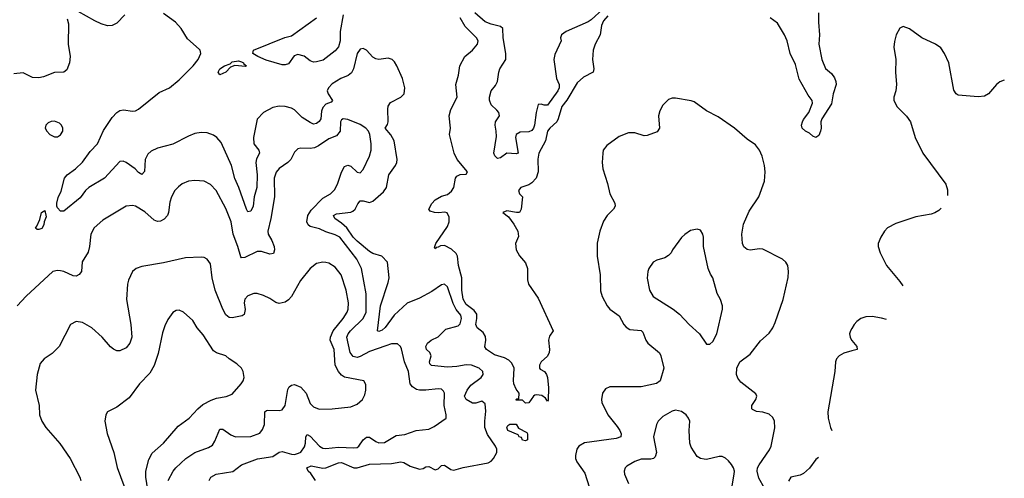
# Model space of a CAD drawing. Header units: inches. Extents: x 2134017 to 2292458, y 756222 to 916513.
# Tile 43 of 256: x 2234668 to 2240978, y 792784 to 795726. Entities that reach past the tile are written whole.
import ezdxf

# ---------------------------------------------------------------- set-up
doc = ezdxf.new("R2010")
doc.units = ezdxf.units.IN
doc.header["$MEASUREMENT"] = 0
doc.layers.add('C2739', color=7, linetype='Continuous')
doc.layers.add('C2749', color=7, linetype='Continuous')

msp = doc.modelspace()

# ---------------------------------------------------------------- linework, layer by layer
at = {"layer": 'C2739', "color": 5}
for points, elevation in [([(2235342.7, 795757.3), (2235290, 795703), (2235261, 795690), (2235230, 795687.4), (2235190, 795698.9), (2235150, 795718.3), (2234990, 795809.3)], 220), ([(2236563.4, 792770), (2236534.7, 792814.7), (2236517.2, 792830), (2236507.1, 792850), (2236535.2, 792864.8), (2236609.5, 792849.5), (2236630, 792851), (2236710, 792883.8), (2236730, 792886.2), (2236810, 792851), (2236830, 792851.5), (2236910, 792873.6), (2237050, 792879.7), (2237110, 792890.1), (2237130, 792884.7), (2237170, 792861.5), (2237230, 792842.1), (2237253.7, 792846.3), (2237270, 792856.5), (2237290, 792858.9), (2237330, 792838.2), (2237350, 792845.2), (2237370, 792866.5), (2237390, 792867.3), (2237430, 792839.5), (2237450, 792836.1), (2237510, 792852.1), (2237670, 792882.2), (2237690, 792893.8), (2237705.3, 792910), (2237726.2, 792950), (2237726.6, 792970), (2237718, 792990), (2237665.3, 793065.3), (2237648.5, 793110), (2237647.8, 793150), (2237654.7, 793214.7), (2237650, 793262.2), (2237630, 793279), (2237590, 793266.3), (2237570, 793264.9), (2237528.9, 793290), (2237518.7, 793310), (2237534.6, 793350), (2237558.5, 793381.5), (2237625.3, 793430), (2237638.5, 793450), (2237635.1, 793470), (2237612.4, 793490), (2237562.7, 793510), (2237530, 793510.8), (2237470, 793500.6), (2237410, 793497.2), (2237307.3, 793507.3), (2237297.3, 793517.3), (2237294.5, 793530), (2237305.6, 793570), (2237296.9, 793590), (2237274.2, 793610), (2237271.4, 793630), (2237280.9, 793650), (2237304.1, 793670), (2237350, 793691.4), (2237399.2, 793740.8), (2237478, 793762), (2237490, 793775.3), (2237499.1, 793810), (2237494.8, 793830), (2237465.8, 793865.8), (2237445.7, 793905.7), (2237410, 794012.9), (2237390, 794029.8), (2237370, 794025.3), (2237310, 793982.2), (2237230, 793939.9), (2237150, 793906.4), (2237066.7, 793830), (2237010, 793751.6), (2236990, 793734.4), (2236970, 793726.5), (2236960.7, 793730), (2236979.7, 793890), (2237030, 794039.3), (2237036.5, 794070), (2237026, 794170), (2236989.3, 794209.3), (2236930, 794226.6), (2236910, 794237.9), (2236830, 794306.1), (2236805.6, 794330), (2236765.1, 794390), (2236730, 794421.5), (2236686.4, 794450), (2236679.7, 794470), (2236698.7, 794481.3), (2236789.4, 794490.6), (2236802.9, 794497.1), (2236817, 794510), (2236834.6, 794545.4), (2236850, 794564.4), (2236870, 794564.5), (2236910, 794553.8), (2236930, 794562.3), (2236998.7, 794621.3), (2237019.2, 794650), (2237032.7, 794730), (2237075.6, 794790), (2237084.5, 794810), (2237087, 794830), (2237067.6, 794950), (2237047.1, 794987.1), (2237009.7, 795030), (2237025.8, 795054.2), (2237029.1, 795070.9), (2237027.3, 795152.7), (2237030, 795170.5), (2237044.7, 795195.3), (2237109.4, 795230), (2237131.1, 795250), (2237135.6, 795290), (2237121.5, 795350), (2237085.4, 795430), (2237070, 795455.6), (2237054, 795470), (2237030, 795478.5), (2236970, 795471.9), (2236950, 795475.3), (2236930, 795486), (2236889.7, 795530), (2236870, 795541.8), (2236850, 795538), (2236830, 795509.6), (2236806.8, 795410), (2236794.8, 795385.2), (2236772.3, 795367.7), (2236726, 795350), (2236670, 795315.3), (2236646.2, 795290), (2236639.1, 795270), (2236643.7, 795250), (2236671.5, 795208.5), (2236663.8, 795196.2), (2236630, 795183.4), (2236610, 795163.1), (2236601.3, 795138.7), (2236597.5, 795090), (2236587, 795073), (2236570, 795060.5), (2236550, 795056.5), (2236530, 795066.3), (2236477.7, 795097.7), (2236430, 795147.1), (2236410, 795158.2), (2236370, 795169.8), (2236330, 795170.8), (2236290, 795162), (2236230.2, 795129.8), (2236190, 795087), (2236166.4, 794970), (2236169.1, 794930), (2236200.2, 794890), (2236204.1, 794870), (2236185.9, 794834.1), (2236181.6, 794810), (2236190.1, 794730), (2236187.5, 794650), (2236170.1, 794590), (2236163.6, 794530), (2236150, 794496.8), (2236130, 794494.5), (2236121.5, 794510), (2236073, 794650), (2236046.7, 794706.7), (2236025.6, 794790), (2235958.2, 794938.2), (2235931.2, 794971.2), (2235910, 794985.1), (2235870, 795000.4), (2235830, 795003.5), (2235790, 794995.1), (2235750, 794978.5), (2235650, 794928.6), (2235550, 794901.2), (2235510, 794882.9), (2235490, 794863.5), (2235472.2, 794830), (2235467.4, 794752.6), (2235450, 794732.6), (2235430, 794746), (2235407.3, 794770), (2235350, 794809.1), (2235330, 794819.3), (2235310, 794816.4), (2235211.7, 794710), (2235110, 794648.8), (2235090, 794629.8), (2235055.8, 794584.2), (2234950, 794497.9), (2234930, 794497.5), (2234910, 794518.9), (2234905.6, 794530), (2234906.4, 794550), (2234915, 794585), (2234933.2, 794626.8), (2234954.6, 794710), (2234971.3, 794730), (2235025, 794770), (2235070, 794812.7), (2235119.5, 794880.5), (2235166, 794930), (2235204.6, 795015.4), (2235261, 795099), (2235290, 795130.6), (2235310, 795143), (2235333.1, 795146.9), (2235390, 795140.2), (2235410, 795142.3), (2235430, 795152.2), (2235561.6, 795258.4), (2235628.9, 795290), (2235690, 795339.7), (2235779.8, 795430), (2235811.3, 795470), (2235828.7, 795510), (2235824.4, 795530), (2235818, 795538), (2235742.9, 795602.9), (2235702.9, 795670), (2235665.4, 795710), (2235590, 795765.3)], 220), ([(2236741.6, 795758.4), (2236721, 795650), (2236721.8, 795590), (2236710, 795552.8), (2236690, 795526.4), (2236612.7, 795467.3), (2236570, 795455.1), (2236550, 795454.5), (2236530, 795461.7), (2236490, 795493.1), (2236450, 795503.7), (2236426.1, 795493.9), (2236390, 795443.9), (2236370, 795436.4), (2236350, 795436.5), (2236247.2, 795467.2), (2236193.5, 795490), (2236161.2, 795510), (2236166.8, 795530), (2236368, 795612), (2236410, 795622.2), (2236570, 795738.6)], 180), ([(2238436.6, 795750), (2238410, 795719.5), (2238396.5, 795690), (2238386.9, 795630), (2238355.2, 795570), (2238343.9, 795530), (2238339, 795470), (2238347, 795410), (2238342.6, 795390), (2238282.1, 795357.9), (2238239.7, 795320.3), (2238173.8, 795210), (2238142.8, 795170), (2238119.6, 795090), (2238110, 795071.2), (2238065.3, 795030), (2238050.6, 795010), (2238037.2, 794950), (2237994.4, 794870), (2237989.4, 794830.6), (2237990, 794750), (2237977.4, 794710), (2237950, 794679.2), (2237930, 794666.1), (2237878.4, 794650), (2237864, 794630), (2237870.8, 794610), (2237890.7, 794590), (2237882, 794510), (2237870, 794489.7), (2237851.5, 794488.5), (2237790, 794499.8), (2237763.1, 794490), (2237800.8, 794460.8), (2237835.1, 794415.1), (2237860.1, 794370), (2237865.5, 794334.5), (2237845.5, 794290), (2237849, 794249), (2237871.4, 794211.4), (2237910, 794166.8), (2237921.6, 794130), (2237922, 794058), (2237928.9, 794030), (2237990, 793939.5), (2238086.4, 793730), (2238063.8, 793696.2), (2238057, 793670), (2238064.2, 793610), (2238061.2, 793590), (2238050, 793567.2), (2238008.9, 793531.1), (2237999.7, 793510), (2237999.6, 793490), (2238003.6, 793483.6), (2238031.3, 793470), (2238044.4, 793450), (2238050, 793430.8), (2238056.1, 793363.9), (2238055.3, 793284.7), (2238050, 793278), (2238038, 793298), (2238014, 793314), (2237980.4, 793319.6), (2237970, 793318), (2237960.7, 793310), (2237930, 793268), (2237910, 793266), (2237890, 793286), (2237850, 793286), (2237848.9, 793288.9), (2237854, 793294), (2237866, 793294), (2237869, 793330), (2237850, 793356), (2237835.6, 793390), (2237831.8, 793411.8), (2237837.1, 793490), (2237822.7, 793522.7), (2237802.2, 793542.2), (2237775.8, 793555.8), (2237710, 793575.4), (2237658.5, 793610), (2237648.3, 793628.3), (2237655.3, 793670), (2237652.8, 793692.8), (2237638.5, 793718.5), (2237599.3, 793750), (2237590.7, 793770), (2237597.8, 793810), (2237596.7, 793836.7), (2237579.4, 793859.4), (2237530, 793899.1), (2237510, 793933.3), (2237500.8, 793990), (2237501.9, 794070), (2237480.9, 794150), (2237473.9, 794210), (2237465.5, 794225.5), (2237434.1, 794254.1), (2237390, 794277.2), (2237364.7, 794275.3), (2237350, 794265.9), (2237336.1, 794263.9), (2237330, 794255.1), (2237325.2, 794265.2), (2237333.9, 794290), (2237410, 794399.8), (2237420.1, 794430), (2237420, 794460), (2237407, 794487), (2237390, 794491.1), (2237352.9, 794487.1), (2237325.2, 794490), (2237298, 794498), (2237289.7, 794510), (2237310, 794547.6), (2237330.9, 794570), (2237370, 794593.8), (2237410, 794604.6), (2237434.6, 794625.4), (2237449.8, 794650), (2237461.8, 794710), (2237470, 794722.6), (2237490, 794732.5), (2237530, 794735.8), (2237536.8, 794750), (2237471.7, 794830), (2237452.2, 794870), (2237422.2, 794990), (2237427.8, 795030), (2237420.3, 795110), (2237430, 795150.4), (2237472, 795230), (2237463.1, 795310), (2237481, 795370), (2237488.8, 795431.2), (2237521.6, 795490), (2237568.7, 795531.3), (2237602, 795570), (2237606, 795590), (2237595.5, 795610), (2237522.9, 795682.9), (2237490, 795738.7)], 180), ([(2238405.2, 795794.8), (2238330, 795725.6), (2238310, 795712.3), (2238170.4, 795650), (2238140.3, 795630), (2238133.4, 795610), (2238138.8, 795590), (2238097.5, 795502.5), (2238090.5, 795470), (2238109, 795350), (2238125.8, 795310), (2238125.4, 795290), (2238116.6, 795270), (2238050, 795178), (2238030, 795177), (2238010, 795183.7), (2237990, 795182), (2237977.1, 795130), (2237967.2, 795050), (2237961.1, 795030), (2237950, 795015.6), (2237930, 795006.9), (2237875.5, 795004.5), (2237850.6, 794989.4), (2237846, 794970), (2237862, 794870), (2237850, 794865.2), (2237790, 794869), (2237750, 794839.5), (2237730, 794836), (2237713.4, 794853.4), (2237706.6, 794870), (2237722.5, 794977.5), (2237722, 795010), (2237714, 795050), (2237717.6, 795070), (2237742.6, 795110), (2237737.7, 795130), (2237726.6, 795146.6), (2237690, 795180.9), (2237678.6, 795210), (2237678.5, 795230), (2237688.6, 795270), (2237716.1, 795303.9), (2237729.4, 795330), (2237737.4, 795390), (2237745.6, 795410), (2237782.6, 795470), (2237783.2, 795510), (2237766.6, 795610), (2237764.5, 795670), (2237750, 795682.9), (2237690, 795697), (2237650, 795712), (2237585.2, 795770)], 160), ([(2239787.7, 795770), (2239786.3, 795710), (2239792.8, 795630), (2239790.2, 795570), (2239809.2, 795470), (2239832.7, 795412.7), (2239870, 795381.7), (2239890, 795353.7), (2239898.7, 795330), (2239899.5, 795310), (2239880.9, 795250), (2239870, 795186), (2239808, 795090), (2239803, 795070), (2239804.4, 795030), (2239800.3, 795010), (2239790, 794982.7), (2239770, 794969.5), (2239750, 794979.7), (2239730, 794998.7), (2239704.5, 795010), (2239683.1, 795030), (2239679.1, 795050), (2239683.9, 795070), (2239690, 795084.9), (2239724.7, 795130), (2239749.6, 795190), (2239747.3, 795207.3), (2239721.4, 795241.4), (2239663.9, 795343.9), (2239639.3, 795439.3), (2239606.3, 795510), (2239586.7, 795590), (2239569.9, 795629.9), (2239523.5, 795703.5), (2239478.2, 795738.2)], 180), ([(2234971.7, 795731.7), (2234980, 795700), (2234978.5, 795570), (2234992.1, 795490), (2234988.1, 795450), (2234970, 795403.6), (2234950, 795389.7), (2234890, 795386.6), (2234820.6, 795359.4), (2234790, 795352.5), (2234750, 795355.6), (2234690, 795386.3), (2234630, 795379.5)], 220), ([(2239440.3, 792720.3), (2239404.1, 792784.1), (2239393.3, 792830), (2239396.1, 792850), (2239405.8, 792870), (2239473.1, 792966.9), (2239484.6, 792990), (2239506.9, 793106.9), (2239504.7, 793150), (2239493.9, 793173.9), (2239470, 793195.3), (2239430, 793207.6), (2239390, 793212.4), (2239364.7, 793224.7), (2239360.5, 793230), (2239360.5, 793250), (2239386.3, 793290), (2239391.3, 793310), (2239385.1, 793325.1), (2239290, 793400.7), (2239270, 793426.6), (2239260.5, 793450), (2239263.1, 793490), (2239283, 793530), (2239350, 793580.3), (2239414.9, 793665.1), (2239470, 793715.8), (2239494, 793750), (2239510, 793782.4), (2239560.8, 793930), (2239592.6, 794072.6), (2239595.5, 794110), (2239589.8, 794149.8), (2239577.4, 794170), (2239556.2, 794190), (2239430, 794254.1), (2239410, 794256.5), (2239350, 794246.8), (2239330, 794250.8), (2239308.8, 794268.8), (2239300.3, 794290), (2239295.6, 794350), (2239306.1, 794413.9), (2239341.9, 794498.1), (2239404.7, 794590), (2239440.5, 794690), (2239445.6, 794750), (2239441.6, 794790), (2239425.6, 794850), (2239409.7, 794889.7), (2239382.7, 794922.7), (2239330, 794959.5), (2239249.3, 795030), (2239143.8, 795103.8), (2239070, 795140.9), (2238990, 795199.5), (2238970, 795206.6), (2238870, 795222.7), (2238850, 795222.7), (2238826.6, 795213.4), (2238790, 795177.2), (2238770, 795141.2), (2238761.7, 795110), (2238769.1, 795030.9), (2238752.5, 795007.5), (2238690, 794982.8), (2238670, 794980.3), (2238610, 794999.7), (2238570, 794999.6), (2238510, 794977.6), (2238430, 794919.3), (2238407.3, 794890), (2238404, 794870), (2238400.5, 794810), (2238405.5, 794770), (2238435.6, 794675.6), (2238450.4, 794610), (2238481.6, 794550), (2238483, 794530), (2238473, 794510), (2238433, 794470), (2238410, 794433.2), (2238385.7, 794370), (2238367.9, 794292.1), (2238369.1, 794210), (2238387.9, 794090), (2238390, 793986.8), (2238400.7, 793950), (2238433.4, 793890), (2238450, 793869), (2238510, 793825.7), (2238539.6, 793770), (2238553.6, 793753.6), (2238578.6, 793738.6), (2238650, 793732.4), (2238662, 793722), (2238680.6, 793670), (2238692.4, 793650), (2238768.2, 793588.2), (2238776.5, 793570), (2238795.3, 793490), (2238773.4, 793410), (2238748.2, 793391.8), (2238650, 793371.6), (2238450, 793371.1), (2238423.1, 793356.9), (2238403.8, 793330), (2238396.4, 793290), (2238399.5, 793270), (2238436.9, 793190), (2238497.1, 793117.1), (2238514, 793090), (2238522.6, 793070), (2238520.3, 793050), (2238490, 793038.6), (2238288.4, 793011.6), (2238251.7, 792990), (2238239, 792970), (2238229.2, 792930), (2238230.3, 792910), (2238237.8, 792890), (2238290, 792816.5), (2238318.4, 792730)], 220), ([(2235881.5, 792770), (2235892, 792790), (2235926, 792810), (2236033.3, 792826.7), (2236090, 792870.2), (2236191.9, 792908.1), (2236290, 792924.7), (2236330, 792951), (2236350, 792955.9), (2236410, 792937.8), (2236430, 792937.4), (2236455.3, 792944.7), (2236470, 792952.4), (2236494, 792986), (2236500.5, 793010), (2236502.4, 793050), (2236510, 793064.4), (2236530, 793053.4), (2236590, 792990.2), (2236610, 792977.8), (2236630, 792975), (2236710, 792982.8), (2236810, 792978.9), (2236830, 792982.2), (2236842, 792990), (2236870, 793030.3), (2236890, 793048.2), (2236910, 793048.3), (2236950, 793020.2), (2236970, 793011.6), (2237006.1, 793013.9), (2237080.8, 793059.2), (2237135.2, 793064.8), (2237209.7, 793090.3), (2237290, 793098), (2237324.4, 793115.6), (2237401.2, 793170), (2237402, 793190), (2237388.6, 793250), (2237389.6, 793329.6), (2237383.3, 793343.3), (2237370, 793354.7), (2237350, 793358), (2237270, 793348.7), (2237230, 793348.7), (2237210, 793354.2), (2237185.1, 793370), (2237169.8, 793390), (2237160.4, 793470), (2237132.9, 793530), (2237114.4, 793614.4), (2237107.6, 793630), (2237090, 793646), (2237050, 793646), (2237014.3, 793634.3), (2236910, 793596.7), (2236850, 793564.3), (2236830, 793558.7), (2236804.3, 793564.3), (2236786.1, 793590), (2236763.9, 793690), (2236771.9, 793710), (2236788.6, 793730), (2236869.2, 793810), (2236887.6, 793850), (2236887.7, 793967.7), (2236858.3, 794130), (2236827.8, 794190), (2236719, 794330), (2236690, 794346.7), (2236630, 794364.3), (2236590, 794383.6), (2236530, 794399.9), (2236515.8, 794410), (2236507, 794430), (2236514.5, 794470), (2236536.1, 794503.9), (2236610, 794580.2), (2236659.7, 794610), (2236684.7, 794635.3), (2236704.1, 794670), (2236731.2, 794748.8), (2236750, 794784.4), (2236770, 794792.7), (2236790, 794785.7), (2236830, 794747.6), (2236850, 794744.6), (2236870, 794764.4), (2236908.7, 794850), (2236919.3, 794890), (2236920.7, 794930), (2236912.2, 794990), (2236904.1, 795010), (2236886.8, 795030), (2236850, 795054.2), (2236770, 795085.9), (2236741, 795090), (2236730, 795083.7), (2236724.4, 795070), (2236721.3, 795010), (2236698.4, 794981.6), (2236650, 794961.5), (2236583.6, 794916.4), (2236556.2, 794903.8), (2236530, 794899.8), (2236470, 794902.4), (2236450, 794898), (2236430, 794876), (2236406, 794830), (2236385.3, 794810), (2236330, 794770.9), (2236311.6, 794748.4), (2236298.8, 794710), (2236301.7, 794590), (2236276.5, 794450), (2236257.2, 794370), (2236261.2, 794350), (2236284.5, 794310), (2236297.8, 794270), (2236300.3, 794250), (2236293.8, 794226.2), (2236270, 794222.2), (2236218.5, 794238.5), (2236190, 794239.8), (2236110, 794199.7), (2236090, 794198), (2236084.1, 794204.1), (2236066.4, 794270), (2236035.5, 794350), (2236023.2, 794430), (2235990, 794514.3), (2235927.1, 794630), (2235890, 794669.7), (2235850, 794689.7), (2235790, 794695.1), (2235750, 794689.6), (2235710, 794673.3), (2235685.3, 794654.7), (2235662.4, 794630), (2235640.3, 794590), (2235630, 794555.3), (2235622.3, 794490), (2235615.3, 794470), (2235593.9, 794446.1), (2235570, 794432.8), (2235550, 794431.3), (2235530, 794439.6), (2235470, 794494), (2235410, 794529.7), (2235390, 794534.3), (2235350, 794529.7), (2235200, 794440), (2235144.4, 794390), (2235124.2, 794350), (2235115.2, 794270), (2235105.9, 794234.1), (2235067.5, 794172.5), (2235063.1, 794110), (2235050, 794091.6), (2235030, 794081.7), (2235010, 794083.1), (2234950, 794109.7), (2234930, 794114), (2234910, 794116.3), (2234880.7, 794110), (2234710, 793951.5), (2234652.4, 793890)], 240), ([(2235618.5, 792770), (2235651.8, 792830), (2235668.9, 792851.1), (2235733.1, 792910), (2235790, 792949.3), (2235878.9, 792981.1), (2235903.2, 792996.8), (2235918.8, 793021.2), (2235950, 793099.3), (2235970, 793098.9), (2236021.9, 793061.9), (2236050.9, 793050.9), (2236150, 793051.3), (2236206.9, 793073.1), (2236223.9, 793096.1), (2236236.2, 793130), (2236239.6, 793210), (2236250, 793219.5), (2236258.9, 793221.1), (2236330, 793218.9), (2236350, 793222.6), (2236370, 793250.7), (2236386.5, 793353.5), (2236394.2, 793370), (2236410, 793382.3), (2236430, 793385.5), (2236470, 793369.2), (2236503.5, 793330), (2236530, 793263.1), (2236550, 793242.6), (2236587.7, 793227.7), (2236671.1, 793228.9), (2236790, 793242), (2236830, 793260.3), (2236864.2, 793290), (2236880.4, 793319.6), (2236886.9, 793350), (2236886.5, 793386.5), (2236872.3, 793410), (2236750, 793433.5), (2236730, 793446.4), (2236710, 793468.7), (2236690.4, 793510.4), (2236682.4, 793610), (2236658.6, 793670), (2236658.7, 793690), (2236677.2, 793730), (2236741.5, 793810), (2236766, 793850), (2236773.6, 793870), (2236775.3, 793910), (2236761, 793990), (2236728.7, 794090), (2236690, 794138.9), (2236650, 794163.6), (2236630, 794167.6), (2236610, 794169.5), (2236570, 794160.9), (2236529.1, 794130.9), (2236467.1, 794052.9), (2236410, 793949.6), (2236390, 793927.8), (2236370, 793914.3), (2236330, 793906), (2236310, 793911.2), (2236270, 793936.9), (2236230, 793955.6), (2236190, 793969.6), (2236169.4, 793969.4), (2236130, 793954), (2236110, 793933.2), (2236107.4, 793910), (2236113.5, 793866.5), (2236105.5, 793834.5), (2236093.7, 793826.3), (2236030, 793813.3), (2236010, 793816.4), (2235990, 793833.5), (2235969, 793869), (2235920.7, 793990), (2235900.9, 794070), (2235890, 794159), (2235869.2, 794190), (2235850, 794199.6), (2235830, 794202.4), (2235730, 794197.7), (2235590, 794166.2), (2235450, 794142.6), (2235414, 794130), (2235390.3, 794109.7), (2235364.4, 794055.6), (2235358, 794030), (2235351.7, 793931.7), (2235379.7, 793770), (2235386, 793690), (2235374, 793650), (2235350, 793620.5), (2235310, 793601.3), (2235290, 793601.6), (2235270, 793611.6), (2235250, 793627.6), (2235196.9, 793690), (2235130, 793749.6), (2235070, 793784.2), (2235030, 793789.6), (2234994, 793770), (2234921.6, 793630), (2234875.4, 793584.6), (2234824, 793550), (2234798.8, 793521.2), (2234780.5, 793450), (2234768.5, 793350), (2234792.4, 793250), (2234795.3, 793190), (2234810.3, 793150), (2234835.8, 793110), (2234926.1, 793006.1), (2234991.4, 792911.4), (2235054, 792790), (2235059.3, 792770)], 260), ([(2235489.6, 792710), (2235475.4, 792790), (2235475.4, 792830), (2235494.6, 792905.4), (2235515.8, 792944.2), (2235590, 793008.4), (2235682.5, 793117.5), (2235753.6, 793170), (2235809.8, 793230.2), (2235842.2, 793257.8), (2235893.9, 793286.1), (2235930, 793298.5), (2235992.1, 793307.9), (2236030, 793323.1), (2236086.6, 793390), (2236100.9, 793410), (2236106.6, 793430), (2236099.3, 793470), (2236089, 793490), (2236058.9, 793518.9), (2236010, 793549.3), (2235990, 793569.2), (2235930, 793589.6), (2235910, 793602), (2235844.1, 793704.1), (2235804.2, 793750), (2235777, 793797), (2235718, 793850), (2235690, 793861.6), (2235670, 793860.7), (2235650, 793846.6), (2235618.3, 793801.7), (2235598.7, 793761.3), (2235582.6, 793717.4), (2235555.9, 793584.1), (2235530, 793506.6), (2235502.6, 793457.4), (2235435.8, 793390), (2235370, 793299.5), (2235290, 793239.3), (2235231.3, 793210), (2235220.7, 793190), (2235213.4, 793150), (2235228, 793072), (2235272, 792950), (2235293.5, 792853.5), (2235363.4, 792663.4)], 280), ([(2240000, 793744.4), (2239991.6, 793730), (2239986.5, 793710), (2239989.1, 793690), (2239999, 793670), (2240000, 793668.9)], 220), ([(2240000, 793600.8), (2239950, 793587.6), (2239919.5, 793570), (2239903.2, 793550), (2239896.5, 793530), (2239892.6, 793470), (2239847.8, 793210), (2239848.9, 793170), (2239863.3, 793110), (2239872.7, 793091.5)], 220), ([(2239228.7, 792710), (2239245.7, 792810), (2239248.2, 792830), (2239242.1, 792850), (2239230, 792872.9), (2239210, 792896.2), (2239190, 792913.3), (2239170, 792922.6), (2239150, 792924.2), (2239070, 792905.4), (2239054.4, 792905.6), (2239030, 792911.2), (2239010, 792924.7), (2238970, 792982.9), (2238962.2, 793010), (2238959.2, 793090), (2238962.7, 793150), (2238955, 793170), (2238939.7, 793190), (2238910, 793212.2), (2238870, 793220.9), (2238850, 793214), (2238790, 793179.5), (2238760.5, 793150), (2238748.4, 793130), (2238730.3, 793049.7), (2238749.2, 792950), (2238739.3, 792920.7), (2238730, 792911.1), (2238713.4, 792906.6), (2238650, 792906.2), (2238609.3, 792890.7), (2238559.3, 792860.7), (2238548.2, 792850), (2238541.3, 792830), (2238543.7, 792810), (2238569.1, 792750)], 240), ([(2239787.2, 792917.5), (2239770, 792904.2), (2239730, 792848.7), (2239690, 792815.6), (2239670, 792804.8), (2239609.5, 792790.5), (2239594.5, 792765.5)], 220)]:
    msp.add_lwpolyline(points, dxfattribs=dict(at, elevation=elevation))
for points, elevation in [([(2236114.3, 795425.7), (2236047.3, 795432.7), (2236019.4, 795420.6), (2235990, 795388.7), (2235950, 795371.8), (2235940.4, 795390), (2235950, 795410.1), (2235979.7, 795430), (2236016.4, 795443.6), (2236030, 795455.4), (2236070, 795462), (2236090, 795456.8), (2236102.8, 795450), (2236103.6, 795443.6), (2236121.6, 795430)], 180), ([(2234890, 795075.3), (2234870, 795074), (2234850, 795064), (2234836, 795050), (2234831, 795030), (2234841, 795010), (2234861, 794990), (2234890, 794974), (2234910, 794974.8), (2234930, 794986.8), (2234944, 795010), (2234944, 795030), (2234935.3, 795050), (2234922, 795062)], 240), ([(2234790, 794379.3), (2234780.2, 794380.2), (2234769.2, 794389.2), (2234778.7, 794401.3), (2234795.9, 794444.1), (2234807.3, 794490), (2234830, 794502.8), (2234837.8, 794462.2), (2234824, 794430), (2234822, 794410), (2234810, 794387.3)], 220), ([(2239010, 794382), (2238967.1, 794372.9), (2238930, 794348.7), (2238910, 794328.7), (2238851, 794250), (2238842.8, 794230), (2238826.2, 794213.8), (2238801.6, 794198.4), (2238750, 794183.7), (2238727.3, 794170), (2238700.5, 794130), (2238693.4, 794110), (2238688.2, 794068.2), (2238704.9, 793990), (2238727.3, 793950), (2238854.8, 793870), (2238896.7, 793836.7), (2238957.3, 793770), (2239024, 793710), (2239070, 793644.7), (2239090, 793644.7), (2239110, 793661), (2239134.5, 793710), (2239171.7, 793868.3), (2239172, 793890), (2239159.5, 793930), (2239138.4, 793970), (2239109.6, 794070), (2239094.1, 794094.1), (2239080.5, 794130), (2239049.4, 794270), (2239049.3, 794330), (2239045.2, 794350), (2239030, 794375.3)], 240), ([(2237910, 793024), (2237890, 793029.4), (2237884.5, 793044.5), (2237869.5, 793050), (2237863.2, 793063.2), (2237795.3, 793090), (2237788.7, 793110), (2237796.4, 793123.6), (2237808, 793132), (2237850, 793132), (2237865.4, 793105.4), (2237916.9, 793076.9), (2237922, 793070), (2237922, 793030)], 180)]:
    msp.add_lwpolyline(points, close=True, dxfattribs=dict(at, elevation=elevation))
at = {"layer": 'C2749', "color": 5, "elevation": 220}
for points in [[(2240977.8, 795339.1), (2240950, 795327.6), (2240928.4, 795310), (2240876.4, 795250), (2240850, 795236), (2240810, 795231.9), (2240682.3, 795242.3), (2240668.5, 795250), (2240654.3, 795274.3), (2240622, 795450), (2240595.1, 795510), (2240570, 795545.6), (2240537, 795570), (2240448.9, 795608.9), (2240370, 795667.3), (2240330, 795682), (2240307.3, 795672.7), (2240285.5, 795630), (2240273.7, 795586.3), (2240270.3, 795550), (2240283.1, 795470), (2240280.8, 795390), (2240286, 795310), (2240281.7, 795270), (2240270.3, 795230), (2240270.4, 795210), (2240288.5, 795170), (2240350, 795106.4), (2240377.4, 795070), (2240407.2, 794970), (2240456.5, 794870), (2240602, 794670), (2240614.3, 794634.3), (2240614, 794599.1)], [(2240573.5, 794516.9), (2240557.9, 794502.1), (2240533.5, 794486.5), (2240510, 794477.7), (2240410, 794461.1), (2240282.3, 794417.7), (2240230.2, 794389.8), (2240210, 794369.5), (2240185.7, 794330), (2240170.3, 794290), (2240170.3, 794270), (2240182.6, 794230), (2240223.6, 794150), (2240307.2, 794047.2), (2240328.5, 794018.5)], [(2240222.8, 793803.5), (2240190, 793812.1), (2240130, 793821.5), (2240090, 793820.7), (2240058.4, 793810), (2240031.8, 793790), (2240014.9, 793770), (2240000, 793744.4)], [(2240000, 793668.9), (2240033.7, 793630), (2240034.9, 793610), (2240000, 793600.8)]]:
    msp.add_lwpolyline(points, dxfattribs=at)

doc.saveas('drawing.dxf')
